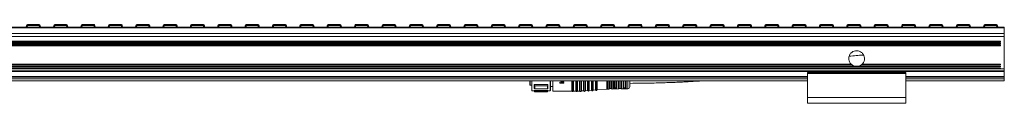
# Model space of a CAD drawing. Header units: millimetres. Extents: x -1079 to 3321, y 211 to 861.
# Tile 7 of 12: x 247 to 747, y 526 to 566. Entities that reach past the tile are written whole.
import ezdxf

# ---------------------------------------------------------------- set-up
doc = ezdxf.new("R2010")
doc.units = ezdxf.units.MM

# ---------------------------------------------------------------- blocks, each defined once
blk = doc.blocks.new('Drawing View2')
at = {"color": 7, "linetype": 'Continuous', "lineweight": 18}
for p, q in [((843.74, 27.17), (-156.26, 27.17)), ((843.74, 26.92), (-156.26, 26.92)), ((347.06, 27.17), (347.18, 28.08)), ((347.67, 28.08), (347.56, 27.17)), ((347.67, 28.08), (347.67, 28.52)), ((347.67, 28.52), (353.69, 28.52)), ((353.69, 28.08), (347.67, 28.08)), ((353.69, 28.08), (353.69, 28.52)), ((353.81, 27.17), (353.69, 28.08)), ((354.19, 28.08), (354.3, 27.17)), ((360.95, 27.17), (361.07, 28.08)), ((361.56, 28.08), (361.44, 27.17)), ((361.56, 28.08), (361.56, 28.52)), ((361.56, 28.52), (367.58, 28.52)), ((367.58, 28.08), (361.56, 28.08)), ((367.58, 28.08), (367.58, 28.52)), ((367.7, 27.17), (367.58, 28.08)), ((368.08, 28.08), (368.19, 27.17)), ((374.84, 27.17), (374.95, 28.08)), ((375.45, 28.08), (375.33, 27.17)), ((375.45, 28.08), (375.45, 28.52)), ((375.45, 28.52), (381.47, 28.52)), ((381.47, 28.08), (375.45, 28.08)), ((381.47, 28.08), (381.47, 28.52)), ((381.59, 27.17), (381.47, 28.08)), ((381.97, 28.08), (382.08, 27.17)), ((388.73, 27.17), (388.84, 28.08)), ((389.34, 28.08), (389.22, 27.17)), ((389.34, 28.08), (389.34, 28.52)), ((389.34, 28.52), (395.36, 28.52)), ((395.36, 28.08), (389.34, 28.08)), ((395.36, 28.08), (395.36, 28.52)), ((395.48, 27.17), (395.36, 28.08)), ((395.85, 28.08), (395.97, 27.17)), ((402.62, 27.17), (402.73, 28.08)), ((403.23, 28.08), (403.11, 27.17)), ((403.23, 28.08), (403.23, 28.52)), ((403.23, 28.52), (409.25, 28.52)), ((409.25, 28.08), (403.23, 28.08)), ((409.25, 28.08), (409.25, 28.52)), ((409.36, 27.17), (409.25, 28.08)), ((409.74, 28.08), (409.86, 27.17)), ((416.5, 27.17), (416.62, 28.08)), ((417.12, 28.08), (417, 27.17)), ((417.12, 28.08), (417.12, 28.52)), ((417.12, 28.52), (423.14, 28.52)), ((423.14, 28.08), (417.12, 28.08)), ((423.14, 28.08), (423.14, 28.52)), ((423.25, 27.17), (423.14, 28.08)), ((423.63, 28.08), (423.75, 27.17)), ((430.39, 27.17), (430.51, 28.08)), ((431.01, 28.08), (430.89, 27.17)), ((431.01, 28.08), (431.01, 28.52)), ((431.01, 28.52), (437.03, 28.52)), ((437.03, 28.08), (431.01, 28.08)), ((437.03, 28.08), (437.03, 28.52)), ((437.14, 27.17), (437.03, 28.08)), ((437.52, 28.08), (437.64, 27.17)), ((444.28, 27.17), (444.4, 28.08)), ((444.89, 28.08), (444.78, 27.17)), ((444.89, 28.08), (444.89, 28.52)), ((444.89, 28.52), (450.91, 28.52)), ((450.91, 28.08), (444.89, 28.08)), ((450.91, 28.08), (450.91, 28.52)), ((451.03, 27.17), (450.91, 28.08)), ((451.41, 28.08), (451.53, 27.17)), ((458.17, 27.17), (458.29, 28.08)), ((458.78, 28.08), (458.67, 27.17)), ((458.78, 28.08), (458.78, 28.52)), ((458.78, 28.52), (464.8, 28.52)), ((464.8, 28.08), (458.78, 28.08)), ((464.8, 28.08), (464.8, 28.52)), ((464.92, 27.17), (464.8, 28.08)), ((465.3, 28.08), (465.42, 27.17)), ((472.06, 27.17), (472.18, 28.08)), ((472.67, 28.08), (472.56, 27.17)), ((472.67, 28.08), (472.67, 28.52)), ((472.67, 28.52), (478.69, 28.52)), ((478.69, 28.08), (472.67, 28.08)), ((478.69, 28.08), (478.69, 28.52)), ((478.81, 27.17), (478.69, 28.08)), ((479.19, 28.08), (479.3, 27.17)), ((485.95, 27.17), (486.07, 28.08)), ((486.56, 28.08), (486.44, 27.17)), ((486.56, 28.08), (486.56, 28.52)), ((486.56, 28.52), (492.58, 28.52)), ((492.58, 28.08), (486.56, 28.08)), ((492.58, 28.08), (492.58, 28.52)), ((492.7, 27.17), (492.58, 28.08)), ((493.08, 28.08), (493.19, 27.17)), ((499.84, 27.17), (499.95, 28.08)), ((500.45, 28.08), (500.33, 27.17)), ((500.45, 28.08), (500.45, 28.52)), ((500.45, 28.52), (506.47, 28.52)), ((506.47, 28.08), (500.45, 28.08)), ((506.47, 28.08), (506.47, 28.52)), ((506.59, 27.17), (506.47, 28.08)), ((506.97, 28.08), (507.08, 27.17)), ((513.73, 27.17), (513.84, 28.08)), ((514.34, 28.08), (514.22, 27.17)), ((514.34, 28.08), (514.34, 28.52)), ((514.34, 28.52), (520.36, 28.52)), ((520.36, 28.08), (514.34, 28.08)), ((520.36, 28.08), (520.36, 28.52)), ((520.48, 27.17), (520.36, 28.08)), ((520.85, 28.08), (520.97, 27.17)), ((527.62, 27.17), (527.73, 28.08)), ((528.23, 28.08), (528.11, 27.17)), ((528.23, 28.08), (528.23, 28.52)), ((528.23, 28.52), (534.25, 28.52)), ((534.25, 28.08), (528.23, 28.08)), ((534.25, 28.08), (534.25, 28.52)), ((534.36, 27.17), (534.25, 28.08)), ((534.74, 28.08), (534.86, 27.17)), ((541.5, 27.17), (541.62, 28.08)), ((542.12, 28.08), (542, 27.17)), ((542.12, 28.08), (542.12, 28.52)), ((542.12, 28.52), (548.14, 28.52)), ((548.14, 28.08), (542.12, 28.08)), ((548.14, 28.08), (548.14, 28.52)), ((548.25, 27.17), (548.14, 28.08)), ((548.63, 28.08), (548.75, 27.17)), ((555.39, 27.17), (555.51, 28.08)), ((556.01, 28.08), (555.89, 27.17)), ((556.01, 28.08), (556.01, 28.52)), ((556.01, 28.52), (562.03, 28.52)), ((562.03, 28.08), (556.01, 28.08)), ((562.03, 28.08), (562.03, 28.52)), ((562.14, 27.17), (562.03, 28.08)), ((562.52, 28.08), (562.64, 27.17)), ((569.28, 27.17), (569.4, 28.08)), ((569.89, 28.08), (569.78, 27.17)), ((569.89, 28.08), (569.89, 28.52)), ((569.89, 28.52), (575.91, 28.52)), ((575.91, 28.08), (569.89, 28.08)), ((575.91, 28.08), (575.91, 28.52)), ((576.03, 27.17), (575.91, 28.08)), ((576.41, 28.08), (576.53, 27.17)), ((583.17, 27.17), (583.29, 28.08)), ((583.78, 28.08), (583.67, 27.17)), ((583.78, 28.08), (583.78, 28.52)), ((583.78, 28.52), (589.8, 28.52)), ((589.8, 28.08), (583.78, 28.08)), ((589.8, 28.08), (589.8, 28.52)), ((589.92, 27.17), (589.8, 28.08)), ((590.3, 28.08), (590.42, 27.17)), ((597.06, 27.17), (597.18, 28.08)), ((597.67, 28.08), (597.56, 27.17)), ((597.67, 28.08), (597.67, 28.52)), ((597.67, 28.52), (603.69, 28.52)), ((603.69, 28.08), (597.67, 28.08)), ((603.69, 28.08), (603.69, 28.52)), ((603.81, 27.17), (603.69, 28.08)), ((604.19, 28.08), (604.3, 27.17)), ((610.95, 27.17), (611.07, 28.08)), ((611.56, 28.08), (611.44, 27.17)), ((611.56, 28.08), (611.56, 28.52)), ((611.56, 28.52), (617.58, 28.52)), ((617.58, 28.08), (611.56, 28.08)), ((617.58, 28.08), (617.58, 28.52)), ((617.7, 27.17), (617.58, 28.08)), ((618.08, 28.08), (618.19, 27.17)), ((624.84, 27.17), (624.95, 28.08)), ((625.45, 28.08), (625.33, 27.17)), ((625.45, 28.08), (625.45, 28.52)), ((625.45, 28.52), (631.47, 28.52)), ((631.47, 28.08), (625.45, 28.08)), ((631.47, 28.08), (631.47, 28.52)), ((631.59, 27.17), (631.47, 28.08)), ((631.97, 28.08), (632.08, 27.17)), ((638.73, 27.17), (638.84, 28.08)), ((639.34, 28.08), (639.22, 27.17)), ((639.34, 28.08), (639.34, 28.52)), ((639.34, 28.52), (645.36, 28.52)), ((645.36, 28.08), (639.34, 28.08)), ((645.36, 28.08), (645.36, 28.52)), ((645.48, 27.17), (645.36, 28.08)), ((645.85, 28.08), (645.97, 27.17)), ((652.62, 27.17), (652.73, 28.08)), ((653.23, 28.08), (653.11, 27.17)), ((653.23, 28.08), (653.23, 28.52)), ((653.23, 28.52), (659.25, 28.52)), ((659.25, 28.08), (653.23, 28.08)), ((659.25, 28.08), (659.25, 28.52)), ((659.36, 27.17), (659.25, 28.08)), ((659.74, 28.08), (659.86, 27.17)), ((666.5, 27.17), (666.62, 28.08)), ((667.12, 28.08), (667, 27.17)), ((667.12, 28.08), (667.12, 28.52)), ((667.12, 28.52), (673.14, 28.52)), ((673.14, 28.08), (667.12, 28.08)), ((673.14, 28.08), (673.14, 28.52)), ((673.25, 27.17), (673.14, 28.08)), ((673.63, 28.08), (673.75, 27.17)), ((680.39, 27.17), (680.51, 28.08)), ((681.01, 28.08), (680.89, 27.17)), ((681.01, 28.08), (681.01, 28.52)), ((681.01, 28.52), (687.03, 28.52)), ((687.03, 28.08), (681.01, 28.08)), ((687.03, 28.08), (687.03, 28.52)), ((687.14, 27.17), (687.03, 28.08)), ((687.52, 28.08), (687.64, 27.17)), ((694.28, 27.17), (694.4, 28.08)), ((694.89, 28.08), (694.78, 27.17)), ((694.89, 28.08), (694.89, 28.52)), ((694.89, 28.52), (700.91, 28.52)), ((700.91, 28.08), (694.89, 28.08)), ((700.91, 28.08), (700.91, 28.52)), ((701.03, 27.17), (700.91, 28.08)), ((701.41, 28.08), (701.53, 27.17)), ((708.17, 27.17), (708.29, 28.08)), ((708.78, 28.08), (708.67, 27.17)), ((708.78, 28.08), (708.78, 28.52)), ((708.78, 28.52), (714.8, 28.52)), ((714.8, 28.08), (708.78, 28.08)), ((714.8, 28.08), (714.8, 28.52)), ((714.92, 27.17), (714.8, 28.08)), ((715.3, 28.08), (715.42, 27.17)), ((722.06, 27.17), (722.18, 28.08)), ((722.67, 28.08), (722.56, 27.17)), ((722.67, 28.08), (722.67, 28.52)), ((722.67, 28.52), (728.69, 28.52)), ((728.69, 28.08), (722.67, 28.08)), ((728.69, 28.08), (728.69, 28.52)), ((728.81, 27.17), (728.69, 28.08)), ((729.19, 28.08), (729.3, 27.17)), ((735.95, 27.17), (736.07, 28.08)), ((736.56, 28.08), (736.44, 27.17)), ((736.56, 28.08), (736.56, 28.52)), ((736.56, 28.52), (742.58, 28.52)), ((742.58, 28.08), (736.56, 28.08)), ((742.58, 28.08), (742.58, 28.52)), ((742.7, 27.17), (742.58, 28.08)), ((743.08, 28.08), (743.19, 27.17)), ((749.84, 27.17), (749.95, 28.08)), ((750.45, 28.08), (750.33, 27.17)), ((750.45, 28.08), (750.45, 28.52)), ((750.45, 28.52), (756.47, 28.52)), ((756.47, 28.08), (750.45, 28.08)), ((756.47, 28.08), (756.47, 28.52)), ((756.59, 27.17), (756.47, 28.08)), ((756.97, 28.08), (757.08, 27.17)), ((763.73, 27.17), (763.84, 28.08)), ((764.34, 28.08), (764.22, 27.17)), ((764.34, 28.08), (764.34, 28.52)), ((764.34, 28.52), (770.36, 28.52)), ((770.36, 28.08), (764.34, 28.08)), ((770.36, 28.08), (770.36, 28.52)), ((770.48, 27.17), (770.36, 28.08)), ((770.85, 28.08), (770.97, 27.17)), ((777.62, 27.17), (777.73, 28.08)), ((778.23, 28.08), (778.11, 27.17)), ((778.23, 28.08), (778.23, 28.52)), ((778.23, 28.52), (784.25, 28.52)), ((784.25, 28.08), (778.23, 28.08)), ((784.25, 28.08), (784.25, 28.52)), ((784.36, 27.17), (784.25, 28.08)), ((784.74, 28.08), (784.86, 27.17)), ((791.5, 27.17), (791.62, 28.08)), ((792.12, 28.08), (792, 27.17)), ((792.12, 28.08), (792.12, 28.52)), ((792.12, 28.52), (798.14, 28.52)), ((798.14, 28.08), (792.12, 28.08)), ((798.14, 28.08), (798.14, 28.52)), ((798.25, 27.17), (798.14, 28.08)), ((798.63, 28.08), (798.75, 27.17)), ((805.39, 27.17), (805.51, 28.08)), ((806.01, 28.08), (805.89, 27.17)), ((806.01, 28.08), (806.01, 28.52)), ((806.01, 28.52), (812.03, 28.52)), ((812.03, 28.08), (806.01, 28.08)), ((812.03, 28.08), (812.03, 28.52)), ((812.14, 27.17), (812.03, 28.08)), ((812.52, 28.08), (812.64, 27.17)), ((819.28, 27.17), (819.4, 28.08)), ((819.89, 28.08), (819.78, 27.17)), ((819.89, 28.08), (819.89, 28.52)), ((819.89, 28.52), (825.91, 28.52)), ((825.91, 28.08), (819.89, 28.08)), ((825.91, 28.08), (825.91, 28.52)), ((826.03, 27.17), (825.91, 28.08)), ((826.41, 28.08), (826.53, 27.17)), ((833.17, 27.17), (833.29, 28.08)), ((833.78, 28.08), (833.67, 27.17)), ((833.78, 28.08), (833.78, 28.52)), ((833.78, 28.52), (839.8, 28.52)), ((839.8, 28.08), (833.78, 28.08)), ((839.8, 28.08), (839.8, 28.52)), ((839.92, 27.17), (839.8, 28.08)), ((840.3, 28.08), (840.42, 27.17)), ((843.74, 27.17), (843.74, 26.92)), ((843.74, 26.92), (843.74, 23.96)), ((843.74, 23.96), (-156.26, 23.96)), ((843.74, 22.43), (-156.26, 22.43)), ((841.74, 20.07), (-154.26, 20.07)), ((841.74, 20.07), (841.74, 19.67)), ((843.74, 23.96), (843.74, 22.43)), ((843.74, 22.43), (843.74, 6.05)), ((841.74, 19.67), (-154.26, 19.67)), ((841.74, 19.08), (-154.26, 19.08)), ((841.74, 18.69), (-154.26, 18.69)), ((841.74, 18.1), (-154.26, 18.1)), ((841.74, 17.7), (-154.26, 17.7)), ((841.74, 19.08), (841.74, 18.69)), ((841.74, 18.1), (841.74, 17.7)), ((843.74, 5.11), (-156.26, 5.11)), ((841.74, 7.05), (-154.26, 7.05)), ((841.74, 6.45), (-154.26, 6.45)), ((841.74, 6.05), (-154.26, 6.05)), ((767.64, 7.45), (-82.36, 7.45)), ((766.4, 8.05), (-78.93, 8.05)), ((765.93, 8.45), (-78.45, 8.45)), ((841.74, 7.45), (767.64, 7.45)), ((841.74, 8.05), (771.07, 8.05)), ((841.74, 8.45), (771.55, 8.45)), ((841.74, 8.45), (841.74, 8.05)), ((841.74, 7.45), (841.74, 7.05)), ((841.74, 6.45), (841.74, 6.05)), ((843.74, 6.05), (841.74, 6.05)), ((843.74, 5.11), (843.74, 4.75)), ((843.74, 4.75), (-156.26, 4.75)), ((743.74, 2.18), (-56.26, 2.18)), ((743.74, 1.93), (-56.26, 1.93)), ((743.74, 1), (-56.26, 1)), ((743.74, 0), (-56.26, 0)), ((602.84, 0), (602.84, -2.08)), ((603.04, 0), (603.04, -2.28)), ((603.74, 0), (603.74, -4.88)), ((603.89, 0), (603.89, -5.03)), ((613.04, -5.03), (613.04, 0)), ((613.24, -4.83), (613.24, 0)), ((614.54, 0), (614.54, -5.18)), ((619.82, -0.13), (619.45, 0)), ((620.04, -0.3), (620.04, 0.04)), ((624.08, -5.18), (624.08, 0)), ((624.26, -5.3), (624.26, 0)), ((624.81, -5.3), (624.81, 0)), ((625, 0), (625, -5.18)), ((626.08, -5.18), (626.08, 0)), ((626.26, -5.3), (626.26, 0)), ((626.81, -5.3), (626.81, 0)), ((627, 0), (627, -5.18)), ((628.08, -5.18), (628.08, 0)), ((628.26, -5.3), (628.26, 0)), ((628.82, -5.28), (628.82, 0)), ((628.99, 0), (628.99, -5.15)), ((630.08, -5.07), (630.08, 0)), ((630.27, -5.18), (630.27, 0)), ((630.82, -5.14), (630.82, 0)), ((630.99, 0), (630.99, -5.01)), ((632.08, -4.93), (632.08, 0)), ((632.27, -5.03), (632.27, 0)), ((632.82, -5), (632.82, 0)), ((632.99, 0), (632.99, -4.86)), ((634.08, -4.79), (634.08, 0)), ((634.27, -4.89), (634.27, 0)), ((634.99, 0), (634.99, -4.72)), ((636.08, -4.64), (636.08, 0)), ((636.27, -4.75), (636.27, 0)), ((636.82, -4.71), (636.82, 0)), ((636.99, 0), (636.99, -4.58)), ((641.82, -4.23), (641.82, 0)), ((642.26, 0), (642.26, -4.22)), ((642.95, 0), (642.94, -0.09)), ((643.14, -0.03), (643.14, 0)), ((643.34, 0.04), (643.34, -3.83)), ((644.14, -3.83), (644.14, 0.04)), ((644.32, 0), (644.34, -0.02)), ((644.33, 0), (644.34, -0.02)), ((644.54, -0.08), (644.53, 0)), ((645.35, -3.79), (645.35, 0)), ((645.54, -3.63), (645.54, 0)), ((646.54, -3.47), (646.54, 0)), ((646.73, 0), (646.73, -3.62)), ((646.93, 0), (646.93, -3.76)), ((647.96, 0), (647.94, -0.01)), ((648.14, 0.04), (648.14, -3.83)), ((648.94, -3.83), (648.94, 0.04)), ((649.11, 0), (649.13, -0.01)), ((649.32, -0.05), (649.31, 0)), ((650.17, -3.74), (650.17, 0)), ((650.35, -3.62), (650.35, 0)), ((650.54, 0), (650.54, -3.5)), ((651.34, -3.5), (651.34, 0)), ((651.52, 0), (651.52, -3.61)), ((651.7, 0), (651.7, -3.72)), ((652.55, -4.05), (652.55, 0)), ((653.54, -3.05), (653.54, 0)), ((793.74, 4.24), (743.74, 4.24)), ((743.74, 4.24), (743.74, 3.74)), ((793.74, 3.74), (743.74, 3.74)), ((743.74, 3.74), (743.74, -8.43)), ((793.74, 4.24), (793.74, 3.74)), ((793.74, 3.74), (793.74, -8.43)), ((843.74, 2.18), (793.74, 2.18)), ((843.74, 1.93), (793.74, 1.93)), ((843.74, 1), (793.74, 1)), ((843.74, 0), (793.74, 0)), ((843.64, 4.07), (843.64, 4.52)), ((843.74, 2.18), (843.74, 1.93)), ((843.74, 1.93), (843.74, 1)), ((843.74, 1), (843.74, 0)), ((603.04, -2.28), (603.74, -2.28)), ((611.99, -1.92), (604.99, -1.92)), ((611.99, -4.9), (604.99, -4.9)), ((605.28, -2.55), (611.7, -2.55)), ((611.7, -4.02), (605.28, -4.02)), ((611.99, -1.92), (611.7, -2.55)), ((611.7, -4.02), (611.7, -2.55)), ((611.7, -4.02), (611.99, -3.85)), ((611.99, -4.9), (611.7, -5.46)), ((611.99, -1.92), (611.99, -3.85)), ((611.99, -4.9), (611.99, -5.03)), ((613.24, -2.88), (614.54, -2.88)), ((618.04, -0.76), (618.04, -1.13)), ((620.04, -1.13), (618.04, -1.13)), ((618.46, -0.88), (620.04, -0.88)), ((620.04, -1.13), (620.04, -0.88)), ((630.99, -5.01), (632.08, -4.93)), ((632.99, -4.86), (634.08, -4.79)), ((634.82, -4.85), (634.82, 0)), ((634.99, -4.72), (636.08, -4.64)), ((636.99, -4.58), (641.82, -4.23)), ((642.26, -4.22), (642.94, -4.2)), ((642.94, -4.2), (642.94, -0.09)), ((643.14, -0.03), (643.14, -4.02)), ((643.34, -3.83), (644.14, -3.83)), ((644.34, -4), (644.34, -0.02)), ((644.54, -0.08), (644.54, -4.18)), ((644.54, -4.18), (647.75, -4.13)), ((645.74, 0), (645.74, -3.47)), ((646.24, -3.57), (646.04, -3.57)), ((646.04, -3.79), (646.04, -3.76)), ((646.24, -3.76), (646.04, -3.76)), ((646.04, -3.79), (646.24, -3.79)), ((646.24, -3.76), (646.24, -3.79)), ((647.75, -4.13), (647.75, -0.06)), ((647.94, -0.01), (647.94, -3.98)), ((648.14, -3.83), (648.94, -3.83)), ((649.13, -3.96), (649.13, -0.01)), ((649.32, -0.05), (649.32, -4.1)), ((649.32, -4.1), (652.55, -4.05)), ((650.84, -3.59), (651.04, -3.59)), ((650.84, -3.76), (650.84, -3.59)), ((650.84, -3.76), (651.04, -3.75)), ((650.84, -3.92), (651.04, -3.92)), ((651.04, -3.75), (651.04, -3.59)), ((603.89, -5.03), (604.99, -5.03)), ((604.99, -5.03), (605.28, -5.53)), ((605.28, -5.46), (611.7, -5.46)), ((605.28, -5.46), (605.28, -5.53)), ((605.28, -5.53), (611.7, -5.53)), ((611.7, -5.53), (611.99, -5.03)), ((611.7, -5.53), (611.7, -5.46)), ((611.99, -5.03), (613.04, -5.03)), ((614.54, -5.18), (624.08, -5.18)), ((625, -5.18), (626.08, -5.18)), ((627, -5.18), (628.08, -5.18)), ((628.99, -5.15), (630.08, -5.07)), ((793.74, -8.43), (743.74, -8.43)), ((743.74, -8.43), (743.74, -11.43)), ((793.74, -8.43), (793.74, -11.43)), ((793.74, -11.43), (743.74, -11.43))]:
    blk.add_line(p, q, dxfattribs=at)
at = {"color": 7, "linetype": 'Continuous', "lineweight": 18, "flags": 128}
for points in [[(604.99, -3.85), (604.99, -3.65), (604.99, -3.44), (604.99, -3.22), (604.99, -2.98), (604.99, -2.73), (604.99, -2.47), (604.99, -2.2), (604.99, -1.92)], [(604.99, -5.03), (604.99, -5.02), (604.99, -5), (604.99, -4.95), (604.99, -4.9)], [(605.28, -2.55), (605.28, -2.75), (605.28, -2.95), (605.28, -3.15), (605.28, -3.33), (605.28, -3.51), (605.28, -3.69), (605.28, -3.86), (605.28, -4.02)], [(646.04, -3.99), (646.15, -3.98), (646.24, -3.98)]]:
    blk.add_lwpolyline(points, dxfattribs=at)
at = {"color": 7, "linetype": 'Continuous', "lineweight": 18}
for centre, radius, start, end in [((347.67, 28.02), 0.5, 90, 172.725), ((347.42, 27.09), 1.03, 76.041, 103.959), ((353.69, 28.02), 0.5, 7.275, 90), ((353.94, 27.09), 1.03, 76.041, 103.959), ((361.56, 28.02), 0.5, 90, 172.725), ((361.31, 27.09), 1.03, 76.041, 103.959), ((367.58, 28.02), 0.5, 7.275, 90), ((367.83, 27.09), 1.03, 76.041, 103.959), ((375.45, 28.02), 0.5, 90, 172.725), ((375.2, 27.09), 1.03, 76.041, 103.959), ((381.47, 28.02), 0.5, 7.275, 90), ((381.72, 27.09), 1.03, 76.041, 103.959), ((389.34, 28.02), 0.5, 90, 172.725), ((389.09, 27.09), 1.03, 76.041, 103.959), ((395.36, 28.02), 0.5, 7.275, 90), ((395.61, 27.09), 1.03, 76.041, 103.959), ((403.23, 28.02), 0.5, 90, 172.725), ((402.98, 27.09), 1.03, 76.041, 103.959), ((409.25, 28.02), 0.5, 7.275, 90), ((409.5, 27.09), 1.03, 76.041, 103.959), ((417.12, 28.02), 0.5, 90, 172.725), ((416.87, 27.09), 1.03, 76.041, 103.959), ((423.14, 28.02), 0.5, 7.275, 90), ((423.38, 27.09), 1.03, 76.041, 103.959), ((431.01, 28.02), 0.5, 90, 172.725), ((430.76, 27.09), 1.03, 76.041, 103.959), ((437.03, 28.02), 0.5, 7.275, 90), ((437.27, 27.09), 1.03, 76.041, 103.959), ((444.89, 28.02), 0.5, 90, 172.725), ((444.65, 27.09), 1.03, 76.041, 103.959), ((450.91, 28.02), 0.5, 7.275, 90), ((451.16, 27.09), 1.03, 76.041, 103.959), ((458.78, 28.02), 0.5, 90, 172.725), ((458.54, 27.09), 1.03, 76.041, 103.959), ((464.8, 28.02), 0.5, 7.275, 90), ((465.05, 27.09), 1.03, 76.041, 103.959), ((472.67, 28.02), 0.5, 90, 172.725), ((472.42, 27.09), 1.03, 76.041, 103.959), ((478.69, 28.02), 0.5, 7.275, 90), ((478.94, 27.09), 1.03, 76.041, 103.959), ((486.56, 28.02), 0.5, 90, 172.725), ((486.31, 27.09), 1.03, 76.041, 103.959), ((492.58, 28.02), 0.5, 7.275, 90), ((492.83, 27.09), 1.03, 76.041, 103.959), ((500.45, 28.02), 0.5, 90, 172.725), ((500.2, 27.09), 1.03, 76.041, 103.959), ((506.47, 28.02), 0.5, 7.275, 90), ((506.72, 27.09), 1.03, 76.041, 103.959), ((514.34, 28.02), 0.5, 90, 172.725), ((514.09, 27.09), 1.03, 76.041, 103.959), ((520.36, 28.02), 0.5, 7.275, 90), ((520.61, 27.09), 1.03, 76.041, 103.959), ((528.23, 28.02), 0.5, 90, 172.725), ((527.98, 27.09), 1.03, 76.041, 103.959), ((534.25, 28.02), 0.5, 7.275, 90), ((534.5, 27.09), 1.03, 76.041, 103.959), ((542.12, 28.02), 0.5, 90, 172.725), ((541.87, 27.09), 1.03, 76.041, 103.959), ((548.14, 28.02), 0.5, 7.275, 90), ((548.38, 27.09), 1.03, 76.041, 103.959), ((556.01, 28.02), 0.5, 90, 172.725), ((555.76, 27.09), 1.03, 76.041, 103.959), ((562.03, 28.02), 0.5, 7.275, 90), ((562.27, 27.09), 1.03, 76.041, 103.959), ((569.89, 28.02), 0.5, 90, 172.725), ((569.65, 27.09), 1.03, 76.041, 103.959), ((575.91, 28.02), 0.5, 7.275, 90), ((576.16, 27.09), 1.03, 76.041, 103.959), ((583.78, 28.02), 0.5, 90, 172.725), ((583.54, 27.09), 1.03, 76.041, 103.959), ((589.8, 28.02), 0.5, 7.275, 90), ((590.05, 27.09), 1.03, 76.041, 103.959), ((597.67, 28.02), 0.5, 90, 172.725), ((597.42, 27.09), 1.03, 76.041, 103.959), ((603.69, 28.02), 0.5, 7.275, 90), ((603.94, 27.09), 1.03, 76.041, 103.959), ((611.56, 28.02), 0.5, 90, 172.725), ((611.31, 27.09), 1.03, 76.041, 103.959), ((617.58, 28.02), 0.5, 7.275, 90), ((617.83, 27.09), 1.03, 76.041, 103.959), ((625.45, 28.02), 0.5, 90, 172.725), ((625.2, 27.09), 1.03, 76.041, 103.959), ((631.47, 28.02), 0.5, 7.275, 90), ((631.72, 27.09), 1.03, 76.041, 103.959), ((639.34, 28.02), 0.5, 90, 172.725), ((639.09, 27.09), 1.03, 76.041, 103.959), ((645.36, 28.02), 0.5, 7.275, 90), ((645.61, 27.09), 1.03, 76.041, 103.959), ((653.23, 28.02), 0.5, 90, 172.725), ((652.98, 27.09), 1.03, 76.041, 103.959), ((659.25, 28.02), 0.5, 7.275, 90), ((659.5, 27.09), 1.03, 76.041, 103.959), ((667.12, 28.02), 0.5, 90, 172.725), ((666.87, 27.09), 1.03, 76.041, 103.959), ((673.14, 28.02), 0.5, 7.275, 90), ((673.38, 27.09), 1.03, 76.041, 103.959), ((681.01, 28.02), 0.5, 90, 172.725), ((680.76, 27.09), 1.03, 76.041, 103.959), ((687.03, 28.02), 0.5, 7.275, 90), ((687.27, 27.09), 1.03, 76.041, 103.959), ((694.89, 28.02), 0.5, 90, 172.725), ((694.65, 27.09), 1.03, 76.041, 103.959), ((700.91, 28.02), 0.5, 7.275, 90), ((701.16, 27.09), 1.03, 76.041, 103.959), ((708.78, 28.02), 0.5, 90, 172.725), ((708.54, 27.09), 1.03, 76.041, 103.959), ((714.8, 28.02), 0.5, 7.275, 90), ((715.05, 27.09), 1.03, 76.041, 103.959), ((722.67, 28.02), 0.5, 90, 172.725), ((722.42, 27.09), 1.03, 76.041, 103.959), ((728.69, 28.02), 0.5, 7.275, 90), ((728.94, 27.09), 1.03, 76.041, 103.959), ((736.56, 28.02), 0.5, 90, 172.725), ((736.31, 27.09), 1.03, 76.041, 103.959), ((742.58, 28.02), 0.5, 7.275, 90), ((742.83, 27.09), 1.03, 76.041, 103.959), ((750.45, 28.02), 0.5, 90, 172.725), ((750.2, 27.09), 1.03, 76.041, 103.959), ((756.47, 28.02), 0.5, 7.275, 90), ((756.72, 27.09), 1.03, 76.041, 103.959), ((764.34, 28.02), 0.5, 90, 172.725), ((764.09, 27.09), 1.03, 76.041, 103.959), ((770.36, 28.02), 0.5, 7.275, 90), ((770.61, 27.09), 1.03, 76.041, 103.959), ((778.23, 28.02), 0.5, 90, 172.725), ((777.98, 27.09), 1.03, 76.041, 103.959), ((784.25, 28.02), 0.5, 7.275, 90), ((784.5, 27.09), 1.03, 76.041, 103.959), ((792.12, 28.02), 0.5, 90, 172.725), ((791.87, 27.09), 1.03, 76.041, 103.959), ((798.14, 28.02), 0.5, 7.275, 90), ((798.38, 27.09), 1.03, 76.041, 103.959), ((806.01, 28.02), 0.5, 90, 172.725), ((805.76, 27.09), 1.03, 76.041, 103.959), ((812.03, 28.02), 0.5, 7.275, 90), ((812.27, 27.09), 1.03, 76.041, 103.959), ((819.89, 28.02), 0.5, 90, 172.725), ((819.65, 27.09), 1.03, 76.041, 103.959), ((825.91, 28.02), 0.5, 7.275, 90), ((826.16, 27.09), 1.03, 76.041, 103.959), ((833.78, 28.02), 0.5, 90, 172.725), ((833.54, 27.09), 1.03, 76.041, 103.959), ((839.8, 28.02), 0.5, 7.275, 90), ((840.05, 27.09), 1.03, 76.041, 103.959), ((603.04, -2.08), 0.2, 180, 270), ((603.89, -4.88), 0.15, 180, 270), ((613.04, -4.83), 0.2, 270, 360), ((632.09, -5.13), 0.2, 27.65, 94.0718), ((632.54, -4.9), 0.3, 207.65, 340.4937), ((633.01, -5.06), 0.2, 94.0718, 160.4937), ((634.09, -4.99), 0.2, 27.65, 94.0718), ((634.54, -4.75), 0.3, 207.65, 340.4937), ((635.01, -4.92), 0.2, 94.0718, 160.4937), ((636.09, -4.84), 0.2, 27.65, 94.0718), ((636.54, -4.61), 0.3, 207.65, 340.4937), ((637.01, -4.78), 0.2, 94.0718, 160.4937), ((642.39, -12.21), 8, 90.9414, 94.0718), ((642.94, -4), 0.2, 270.9414, 356.2939), ((643.34, -4.03), 0.2, 90, 176.2939), ((644.14, -4.03), 0.2, 7.4808, 90), ((644.53, -3.98), 0.2, 187.4808, 270.9414), ((647.75, -3.93), 0.2, 270.9414, 344.7892), ((648.14, -4.03), 0.2, 90, 164.7892), ((648.94, -4.03), 0.2, 19.064, 90), ((649.32, -3.9), 0.2, 199.064, 270.9414), ((652.54, -3.05), 1, 270.9414, 0), ((624.08, -5.38), 0.2, 23.5782, 90), ((624.54, -5.18), 0.3, 203.5782, 336.4218), ((625, -5.38), 0.2, 90, 156.4218), ((626.08, -5.38), 0.2, 23.5782, 90), ((626.54, -5.18), 0.3, 203.5782, 336.4218), ((627, -5.38), 0.2, 90, 156.4218), ((628.08, -5.38), 0.2, 23.5782, 90), ((628.54, -5.18), 0.3, 203.5782, 340.4937), ((629.01, -5.35), 0.2, 94.0718, 160.4937), ((630.09, -5.27), 0.2, 27.65, 94.0718), ((630.54, -5.04), 0.3, 207.65, 340.4937), ((631.01, -5.2), 0.2, 94.0718, 160.4937)]:
    blk.add_arc(centre, radius, start, end, dxfattribs=at)
for points, knots in [([(765.93, 8.45), (765.92, 8.46), (765.59, 8.79), (765.05, 9.55), (764.68, 10.87), (764.77, 12.23), (765.3, 13.5), (766.23, 14.52), (767.44, 15.17), (768.79, 15.38), (770.13, 15.13), (771.31, 14.46), (772.21, 13.44), (772.66, 12.32), (772.79, 11.14), (772.58, 9.95), (772.07, 9), (771.65, 8.56), (771.55, 8.45)], [0, 0, 0, 0, 0.002626, 0.073692, 0.144926, 0.216452, 0.288293, 0.360232, 0.431855, 0.502856, 0.573359, 0.64387, 0.71488, 0.786501, 0.832345, 0.903899, 0.975461, 1, 1, 1, 1]), ([(772.3, 13.1), (772.21, 13.09), (769.77, 12.94), (767.34, 12.71), (765, 12.5)], [0, 0, 0, 0, 0.039053, 1, 1, 1, 1]), ([(766.4, 8.05), (766.4, 8.05), (766.4, 8.05), (766.39, 8.06), (766.36, 8.08), (766.29, 8.13), (766.22, 8.19), (766.13, 8.27), (766.05, 8.34), (765.98, 8.4), (765.95, 8.43), (765.93, 8.45), (765.93, 8.45), (765.93, 8.45)], [0, 0, 0, 0, 0.006418, 0.055532, 0.126571, 0.236787, 0.409604, 0.496195, 0.679192, 0.786119, 0.869168, 0.934776, 1, 1, 1, 1]), ([(767.64, 7.45), (767.42, 7.53), (766.98, 7.67), (766.59, 7.93), (766.4, 8.05)], [0, 0, 0, 0, 0.511648, 1, 1, 1, 1]), ([(771.07, 8.05), (771, 8), (770.62, 7.74), (770.18, 7.58), (769.83, 7.45)], [0, 0, 0, 0, 0.195049, 1, 1, 1, 1]), ([(771.55, 8.45), (771.55, 8.45), (771.55, 8.45), (771.54, 8.44), (771.51, 8.42), (771.47, 8.38), (771.4, 8.32), (771.31, 8.24), (771.22, 8.16), (771.14, 8.1), (771.1, 8.07), (771.08, 8.06), (771.08, 8.05), (771.07, 8.05)], [0, 0, 0, 0, 0.040762, 0.099707, 0.161854, 0.258287, 0.396405, 0.504242, 0.70366, 0.825601, 0.908234, 0.967785, 1, 1, 1, 1]), ([(843.74, 6.05), (843.74, 5.87), (843.74, 5.54), (843.74, 5.24), (843.74, 5.11)], [0, 0, 0, 0, 0.569732, 1, 1, 1, 1]), ([(643.16, 0), (643.16, 0), (643.14, -0.01), (643.14, -0.02), (643.14, -0.03)], [0, 0, 0, 0, 0.074602, 1, 1, 1, 1]), ([(653.54, -1.28), (655.59, -1.27), (659.38, -1.26), (664.57, -1.16), (668.8, -1.06), (672.25, -0.94), (675.24, -0.83), (678.12, -0.71), (681.05, -0.57), (685.25, -0.37), (688.46, -0.15), (690.69, 0)], [0, 0, 0, 0, 0.165729, 0.305449, 0.419246, 0.507185, 0.583417, 0.66099, 0.739905, 0.820002, 1, 1, 1, 1]), ([(843.74, 4.75), (843.74, 4.61), (843.74, 4.33), (843.74, 3.79), (843.74, 3.23), (843.74, 2.7), (843.74, 2.45), (843.74, 2.35)], [0, 0, 0, 0, 0.216496, 0.430505, 0.644947, 0.861676, 1, 1, 1, 1]), ([(604.99, -1.92), (605.04, -2.03), (605.14, -2.24), (605.23, -2.45), (605.28, -2.55)], [0, 0, 0, 0, 0.554448, 1, 1, 1, 1]), ([(605.28, -4.02), (605.22, -3.99), (605.12, -3.93), (605.03, -3.88), (604.99, -3.85)], [0, 0, 0, 0, 0.565534, 1, 1, 1, 1]), ([(604.99, -4.9), (605.04, -5), (605.14, -5.19), (605.23, -5.37), (605.28, -5.46)], [0, 0, 0, 0, 0.554448, 1, 1, 1, 1]), ([(618.04, -0.76), (618.37, -0.64), (618.97, -0.43), (619.56, -0.22), (619.82, -0.13)], [0, 0, 0, 0, 0.559995, 1, 1, 1, 1]), ([(618.46, -0.88), (618.76, -0.77), (619.28, -0.58), (619.81, -0.38), (620.04, -0.3)], [0, 0, 0, 0, 0.5599951, 1, 1, 1, 1]), ([(645.35, -3.79), (645.35, -3.81), (645.36, -3.86), (645.43, -3.89), (645.46, -3.91)], [0, 0, 0, 0, 0.497389, 1, 1, 1, 1]), ([(645.62, -3.72), (645.62, -3.74), (645.61, -3.79), (645.57, -3.85), (645.52, -3.89), (645.48, -3.91), (645.46, -3.91)], [0, 0, 0, 0, 0.242205, 0.499996, 0.757789, 1, 1, 1, 1]), ([(645.46, -3.91), (645.5, -3.92), (645.57, -3.95), (645.71, -3.97), (645.87, -3.99), (645.98, -3.99), (646.04, -3.99)], [0, 0, 0, 0, 0.257138, 0.51101, 0.755862, 1, 1, 1, 1]), ([(645.62, -3.72), (645.6, -3.71), (645.55, -3.68), (645.54, -3.65), (645.54, -3.63)], [0, 0, 0, 0, 0.499299, 1, 1, 1, 1]), ([(646.04, -3.76), (646, -3.76), (645.92, -3.76), (645.8, -3.75), (645.7, -3.74), (645.65, -3.73), (645.62, -3.72)], [0, 0, 0, 0, 0.243585, 0.491154, 0.743152, 1, 1, 1, 1]), ([(646.04, -3.79), (646, -3.79), (645.91, -3.79), (645.8, -3.78), (645.7, -3.76), (645.65, -3.73), (645.62, -3.72)], [0, 0, 0, 0, 0.251138, 0.500284, 0.749288, 1, 1, 1, 1]), ([(646.04, -3.57), (645.99, -3.57), (645.91, -3.57), (645.81, -3.54), (645.75, -3.51), (645.74, -3.49), (645.74, -3.47)], [0, 0, 0, 0, 0.275977, 0.551671, 0.772108, 1, 1, 1, 1]), ([(646.54, -3.47), (646.53, -3.49), (646.52, -3.52), (646.44, -3.55), (646.34, -3.57), (646.27, -3.57), (646.24, -3.57)], [0, 0, 0, 0, 0.286333, 0.566645, 0.783294, 1, 1, 1, 1]), ([(646.56, -3.74), (646.51, -3.75), (646.41, -3.76), (646.3, -3.76), (646.24, -3.76)], [0, 0, 0, 0, 0.503357, 1, 1, 1, 1]), ([(646.56, -3.74), (646.51, -3.75), (646.41, -3.78), (646.3, -3.79), (646.24, -3.79)], [0, 0, 0, 0, 0.501701, 1, 1, 1, 1]), ([(646.24, -3.98), (646.32, -3.98), (646.49, -3.97), (646.62, -3.95), (646.69, -3.93)], [0, 0, 0, 0, 0.4932343, 1, 1, 1, 1]), ([(646.73, -3.62), (646.73, -3.63), (646.73, -3.66), (646.69, -3.69), (646.63, -3.72), (646.58, -3.73), (646.56, -3.74)], [0, 0, 0, 0, 0.2513, 0.501644, 0.751273, 1, 1, 1, 1]), ([(646.69, -3.93), (646.67, -3.93), (646.64, -3.91), (646.6, -3.87), (646.57, -3.81), (646.56, -3.76), (646.56, -3.74)], [0, 0, 0, 0, 0.242411, 0.500004, 0.757595, 1, 1, 1, 1]), ([(646.69, -3.93), (646.72, -3.92), (646.79, -3.9), (646.87, -3.86), (646.92, -3.82), (646.93, -3.78), (646.93, -3.76)], [0, 0, 0, 0, 0.239755, 0.482391, 0.733795, 1, 1, 1, 1]), ([(650.17, -3.74), (650.18, -3.77), (650.19, -3.81), (650.28, -3.86), (650.37, -3.88), (650.47, -3.9), (650.63, -3.92), (650.76, -3.92), (650.84, -3.92)], [0, 0, 0, 0, 0.249026, 0.378368, 0.510999, 0.642887, 0.770292, 1, 1, 1, 1]), ([(650.84, -3.76), (650.81, -3.76), (650.74, -3.76), (650.62, -3.75), (650.48, -3.73), (650.37, -3.68), (650.36, -3.64), (650.35, -3.62)], [0, 0, 0, 0, 0.1250964, 0.2500788, 0.4991888, 0.749161, 1, 1, 1, 1]), ([(650.54, -3.5), (650.54, -3.51), (650.55, -3.54), (650.62, -3.57), (650.72, -3.59), (650.8, -3.59), (650.84, -3.59)], [0, 0, 0, 0, 0.25191, 0.506201, 0.756885, 1, 1, 1, 1]), ([(650.84, -3.76), (650.84, -3.78), (650.84, -3.81), (650.84, -3.86), (650.84, -3.9), (650.84, -3.91), (650.84, -3.92)], [0, 0, 0, 0, 0.251175, 0.5, 0.748825, 1, 1, 1, 1]), ([(651.04, -3.59), (651.08, -3.59), (651.15, -3.59), (651.25, -3.57), (651.32, -3.54), (651.33, -3.51), (651.34, -3.5)], [0, 0, 0, 0, 0.244541, 0.494439, 0.747625, 1, 1, 1, 1]), ([(651.52, -3.61), (651.51, -3.63), (651.5, -3.67), (651.39, -3.72), (651.23, -3.75), (651.1, -3.75), (651.04, -3.75)], [0, 0, 0, 0, 0.251722, 0.502052, 0.751355, 1, 1, 1, 1]), ([(651.04, -3.92), (651.13, -3.91), (651.3, -3.91), (651.52, -3.87), (651.67, -3.8), (651.69, -3.74), (651.7, -3.72)], [0, 0, 0, 0, 0.239775, 0.487318, 0.742237, 1, 1, 1, 1]), ([(651.04, -3.75), (651.04, -3.77), (651.04, -3.81), (651.04, -3.86), (651.04, -3.9), (651.04, -3.91), (651.04, -3.92)], [0, 0, 0, 0, 0.244354, 0.500002, 0.755648, 1, 1, 1, 1])]:
    blk.add_open_spline(points, degree=3, knots=knots, dxfattribs=at)
for points in [[(643.14, -0.03), (643.13, -0.03), (643.13, -0.05), (643.08, -0.07), (643.02, -0.09), (642.97, -0.09), (642.94, -0.09)], [(644.34, -0.02), (644.34, -0.03), (644.35, -0.05), (644.4, -0.06), (644.46, -0.08), (644.51, -0.08), (644.54, -0.08)], [(645.54, -3.63), (645.53, -3.65), (645.52, -3.69), (645.48, -3.74), (645.42, -3.78), (645.37, -3.78), (645.35, -3.79)], [(645.74, -3.47), (645.71, -3.48), (645.67, -3.48), (645.61, -3.52), (645.56, -3.57), (645.55, -3.61), (645.54, -3.63)], [(646.04, -3.57), (646.04, -3.58), (646.04, -3.6), (646.04, -3.64), (646.04, -3.7), (646.04, -3.74), (646.04, -3.76)], [(646.04, -3.79), (646.04, -3.81), (646.04, -3.86), (646.04, -3.92), (646.04, -3.96), (646.04, -3.98), (646.04, -3.99)], [(646.24, -3.57), (646.24, -3.58), (646.24, -3.6), (646.24, -3.64), (646.24, -3.7), (646.24, -3.74), (646.24, -3.76)], [(646.24, -3.79), (646.24, -3.81), (646.24, -3.86), (646.24, -3.91), (646.24, -3.96), (646.24, -3.98), (646.24, -3.98)], [(646.54, -3.47), (646.56, -3.48), (646.6, -3.48), (646.66, -3.51), (646.71, -3.56), (646.73, -3.6), (646.73, -3.62)], [(646.73, -3.62), (646.74, -3.64), (646.75, -3.68), (646.8, -3.73), (646.86, -3.76), (646.91, -3.76), (646.93, -3.76)], [(647.94, -0.01), (647.94, -0.02), (647.92, -0.03), (647.88, -0.05), (647.82, -0.06), (647.78, -0.06), (647.75, -0.06)], [(649.13, -0.01), (649.14, -0.01), (649.15, -0.03), (649.2, -0.04), (649.26, -0.05), (649.3, -0.05), (649.32, -0.05)], [(650.35, -3.62), (650.34, -3.64), (650.33, -3.67), (650.28, -3.71), (650.23, -3.73), (650.19, -3.74), (650.17, -3.74)], [(650.35, -3.62), (650.36, -3.6), (650.38, -3.57), (650.42, -3.53), (650.48, -3.5), (650.52, -3.5), (650.54, -3.5)], [(651.52, -3.61), (651.51, -3.59), (651.49, -3.56), (651.45, -3.53), (651.39, -3.5), (651.36, -3.5), (651.34, -3.5)], [(651.52, -3.61), (651.53, -3.62), (651.55, -3.65), (651.59, -3.69), (651.65, -3.71), (651.68, -3.71), (651.7, -3.72)]]:
    blk.add_open_spline(points, degree=3, dxfattribs=at)

msp = doc.modelspace()

# ---------------------------------------------------------------- block references
at = {"color": 7, "linetype": 'Continuous', "lineweight": 18}
msp.add_blockref('Drawing View2', (-96.47, 537.59), dxfattribs=at)

doc.saveas('drawing.dxf')
